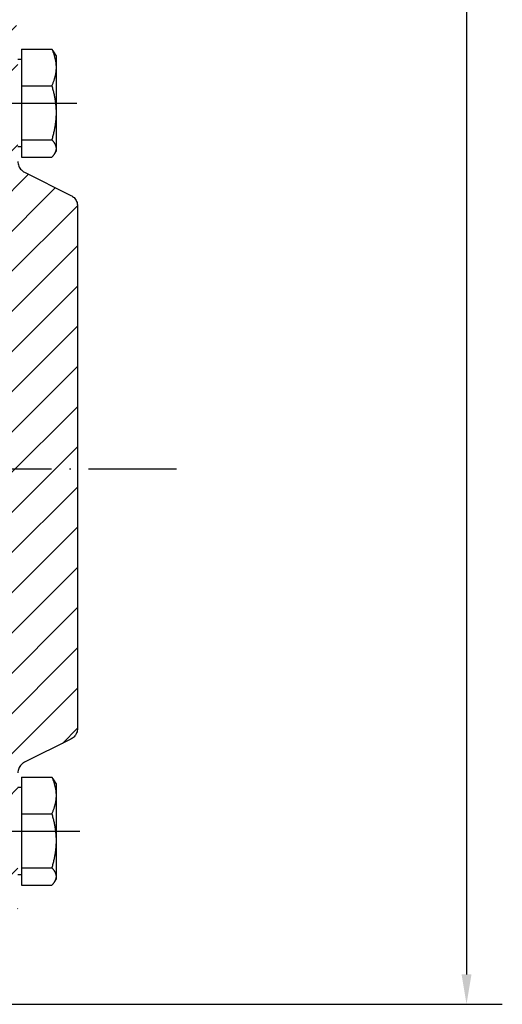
# Model space of a CAD drawing. Header units: millimetres. Extents: x -1 to 1188, y 0 to 841.
# Tile 21 of 32: x 390 to 430, y 445 to 528. Entities that reach past the tile are written whole.
import ezdxf

# ---------------------------------------------------------------- set-up
doc = ezdxf.new("R2010")
doc.units = ezdxf.units.MM
doc.linetypes.add('DuongTam', pattern=[30, 24, -3, 0, -3])
for name, color, linetype in [('DuongTam', 3, 'DuongTam'), ('KichThuoc', 6, 'Continuous'), ('Lien_Dam', 7, 'Continuous'), ('MatCat', 1, 'Continuous')]:
    doc.layers.add(name, color=color, linetype=linetype)

msp = doc.modelspace()

# ---------------------------------------------------------------- hatches: boundary and pattern name
at = {"layer": 'MatCat'}
h = msp.add_hatch(dxfattribs=at)
h.set_pattern_fill('ANSI31', color=256, scale=0.75, style=0)
h.set_pattern_definition([(45, (387.282, 524.8932), (-1.6838, 1.6838), [])])
h.paths.add_polyline_path([(389.65185, 523.39433), (389.65185, 527.14433), (384.65185, 527.14433), (384.65185, 523.39433)])
h.paths.add_polyline_path([(389.65185, 456.89433), (384.65185, 456.89433), (384.65185, 453.14433), (389.65185, 453.14433)])
edge = h.paths.add_edge_path()
edge.add_spline(control_points=[(394.65185, 512.02629), (394.65185, 512.14971), (394.62296, 512.29496), (394.52851, 512.523), (394.44623, 512.64613), (394.28794, 512.80442), (394.19378, 512.87336), (394.09907, 512.92072)], knot_values=[0.08783358, 0.08783358, 0.08783358, 0.08783358, 0.16188171, 0.16188171, 0.23592984, 0.23592984, 0.29619252, 0.29619252, 0.29619252, 0.29619252], degree=3, periodic=0)
edge.add_line((394.09907, 512.92072), (390.20464, 514.86793))
edge.add_spline(control_points=[(390.20464, 514.86793), (390.10992, 514.91529), (390.01577, 514.98424), (389.85748, 515.14252), (389.7752, 515.26566), (389.68075, 515.4937), (389.65185, 515.63895), (389.65185, 515.76236)], knot_values=[0.29619252, 0.29619252, 0.29619252, 0.29619252, 0.3564552, 0.3564552, 0.43050333, 0.43050333, 0.50455146, 0.50455146, 0.50455146, 0.50455146], degree=3, periodic=0)
edge.add_line((389.65185, 515.76236), (389.65185, 517.89433))
edge.add_line((389.65185, 517.89433), (384.65185, 517.89433))
edge.add_line((384.65185, 517.89433), (384.65185, 510.14433))
edge.add_line((384.65185, 510.14433), (384.65185, 509.64433))
edge.add_line((384.65185, 509.64433), (383.65185, 509.64433))
edge.add_line((383.65185, 509.64433), (383.65185, 510.14433))
edge.add_line((383.65185, 510.14433), (369.77685, 510.14433))
edge.add_line((369.77685, 510.14433), (369.27685, 509.64433))
edge.add_line((369.27685, 509.64433), (369.27685, 508.14433))
edge.add_line((369.27685, 508.14433), (369.77685, 507.64433))
edge.add_line((369.77685, 507.64433), (388.65185, 507.64433))
edge.add_line((388.65185, 507.64433), (388.65185, 489.99843))
edge.add_line((388.65185, 489.99843), (394.65185, 489.99843))
edge.add_line((394.65185, 489.99843), (394.65185, 512.02629))
edge = h.paths.add_edge_path()
edge.add_line((388.65185, 472.64433), (369.77685, 472.64433))
edge.add_line((369.77685, 472.64433), (369.27685, 472.14433))
edge.add_line((369.27685, 472.14433), (369.27685, 470.64433))
edge.add_line((369.27685, 470.64433), (369.77685, 470.14433))
edge.add_line((369.77685, 470.14433), (383.65185, 470.14433))
edge.add_line((383.65185, 470.14433), (383.65185, 470.64433))
edge.add_line((383.65185, 470.64433), (384.65185, 470.64433))
edge.add_line((384.65185, 470.64433), (384.65185, 462.39432))
edge.add_line((384.65185, 462.39432), (389.65185, 462.39432))
edge.add_line((389.65185, 462.39432), (389.65185, 463.30182))
edge.add_line((389.65185, 463.30182), (389.65185, 464.52629))
edge.add_spline(control_points=[(389.65185, 464.52629), (389.65185, 464.64971), (389.68075, 464.79496), (389.7752, 465.023), (389.85748, 465.14614), (390.01577, 465.30442), (390.10992, 465.37336), (390.20464, 465.42072)], knot_values=[0.68021862, 0.68021862, 0.68021862, 0.68021862, 0.75426675, 0.75426675, 0.82831488, 0.82831488, 0.88857756, 0.88857756, 0.88857756, 0.88857756], degree=3, periodic=0)
edge.add_line((390.20464, 465.42072), (394.09907, 467.36794))
edge.add_spline(control_points=[(394.09907, 467.36794), (394.19378, 467.41529), (394.28794, 467.48424), (394.44623, 467.64252), (394.52851, 467.76566), (394.62296, 467.9937), (394.65185, 468.13895), (394.65185, 468.26236)], knot_values=[0.88857756, 0.88857756, 0.88857756, 0.88857756, 0.94884024, 0.94884024, 1.02288837, 1.02288837, 1.09693651, 1.09693651, 1.09693651, 1.09693651], degree=3, periodic=0)
edge.add_line((394.65185, 468.26236), (394.65185, 489.99843))
edge.add_line((394.65185, 489.99843), (388.65185, 489.99843))
edge.add_line((388.65185, 489.99843), (388.65185, 472.64433))

# ---------------------------------------------------------------- linework, layer by layer
at = {"layer": 'DuongTam', "ltscale": 0.4}
for p, q in [((364.54309, 520.64424), (394.60475, 520.64424)), ((363.35034, 459.64424), (394.84673, 459.64424))]:
    msp.add_line(p, q, dxfattribs=at)
at = {"layer": 'DuongTam', "ltscale": 0.5}
msp.add_line((93.57561, 489.99843), (402.95619, 489.99843), dxfattribs=at)
at = {"layer": 'KichThuoc'}
for p, q in [((427.25838, 742.64433), (427.25838, 447.64433)), ((259.15185, 445.14433), (430.25838, 445.14433))]:
    msp.add_line(p, q, dxfattribs=at)
msp.add_solid([(426.84171, 447.64433), (427.67505, 447.64433), (427.25838, 445.14433)], dxfattribs=at)
at = {"layer": 'Lien_Dam'}
for p, q in [((389.9519, 525.17152), (389.9519, 522.11519)), ((389.9519, 525.17152), (392.49464, 525.17152)), ((392.8519, 524.64433), (392.72507, 524.86401)), ((389.9519, 524.30183), (389.65185, 524.30183)), ((392.8519, 524.64433), (392.8519, 523.64336)), ((392.8519, 523.64336), (392.8519, 519.8516)), ((389.9519, 522.11519), (389.9519, 517.58801)), ((389.9519, 522.11519), (392.49464, 522.11519)), ((392.8519, 519.8516), (392.8519, 516.85257)), ((389.9519, 517.58801), (392.49464, 517.58801)), ((389.9519, 517.58801), (389.9519, 516.11714)), ((389.9519, 516.98683), (389.65185, 516.98683)), ((392.8519, 516.64433), (392.72507, 516.42465)), ((392.8519, 516.85257), (392.8519, 516.64433)), ((389.9519, 516.11714), (392.49464, 516.11714)), ((390.20464, 514.86793), (394.09907, 512.92072)), ((394.65185, 512.02629), (394.65185, 468.26236)), ((394.09907, 467.36794), (390.20464, 465.42072)), ((389.9519, 464.17152), (389.9519, 461.1152)), ((389.9519, 464.17152), (392.49464, 464.17152)), ((392.8519, 463.64433), (392.72507, 463.86401)), ((389.9519, 463.30183), (389.65185, 463.30183)), ((392.8519, 463.64433), (392.8519, 462.64336)), ((392.8519, 462.64336), (392.8519, 458.8516)), ((389.9519, 461.1152), (389.9519, 456.58801)), ((389.9519, 461.1152), (392.49464, 461.1152)), ((392.8519, 458.8516), (392.8519, 455.85257)), ((389.9519, 456.58801), (392.49464, 456.58801)), ((389.9519, 456.58801), (389.9519, 455.11714)), ((389.9519, 455.98683), (389.65185, 455.98683)), ((392.8519, 455.64433), (392.72507, 455.42465)), ((392.8519, 455.85257), (392.8519, 455.64433)), ((389.9519, 455.11714), (392.49464, 455.11714))]:
    msp.add_line(p, q, dxfattribs=at)
for points, weights in [([(392.49464, 525.17152), (392.8519, 524.35258), (392.8519, 523.64336)], [1, 1.0379548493, 1]), ([(392.72507, 524.86401), (392.64031, 525.01082), (392.49464, 525.17152)], [1.01819962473, 1.01513546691, 1]), ([(392.8519, 523.64336), (392.8519, 522.93413), (392.49464, 522.11519)], [1, 1.0379548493, 1]), ([(392.49464, 522.11519), (392.8519, 520.90214), (392.8519, 519.8516)], [1, 1.0379548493, 1]), ([(392.8519, 519.8516), (392.8519, 518.80106), (392.49464, 517.58801)], [1, 1.0379548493, 1]), ([(392.49464, 517.58801), (392.8519, 517.19389), (392.8519, 516.85257)], [1, 1.0379548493, 1]), ([(392.8519, 516.85257), (392.8519, 516.51126), (392.49464, 516.11714)], [1, 1.0379548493, 1]), ([(392.49464, 464.17152), (392.8519, 463.35258), (392.8519, 462.64336)], [1, 1.0379548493, 1]), ([(392.72507, 463.86401), (392.64031, 464.01082), (392.49464, 464.17152)], [1.01819962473, 1.01513546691, 1]), ([(392.8519, 462.64336), (392.8519, 461.93413), (392.49464, 461.1152)], [1, 1.0379548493, 1]), ([(392.49464, 461.1152), (392.8519, 459.90214), (392.8519, 458.8516)], [1, 1.0379548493, 1]), ([(392.8519, 458.8516), (392.8519, 457.80106), (392.49464, 456.58801)], [1, 1.0379548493, 1]), ([(392.49464, 456.58801), (392.8519, 456.19389), (392.8519, 455.85257)], [1, 1.0379548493, 1]), ([(392.8519, 455.85257), (392.8519, 455.51126), (392.49464, 455.11714)], [1, 1.0379548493, 1])]:
    msp.add_rational_spline(points, weights, degree=2, dxfattribs=at)
for points, knots in [([(389.65185, 515.76236), (389.65185, 515.63895), (389.68075, 515.4937), (389.7752, 515.26566), (389.85748, 515.14252), (390.01577, 514.98424), (390.10992, 514.91529), (390.20464, 514.86793)], [0.29619252, 0.29619252, 0.29619252, 0.29619252, 0.37024065, 0.37024065, 0.44428878, 0.44428878, 0.504551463, 0.504551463, 0.504551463, 0.504551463]), ([(394.09907, 512.92072), (394.19378, 512.87336), (394.28794, 512.80442), (394.44623, 512.64613), (394.52851, 512.523), (394.62296, 512.29496), (394.65185, 512.14971), (394.65185, 512.02629)], [0.087833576, 0.087833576, 0.087833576, 0.087833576, 0.148096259, 0.148096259, 0.222144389, 0.222144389, 0.29619252, 0.29619252, 0.29619252, 0.29619252]), ([(394.65185, 468.26236), (394.65185, 468.13895), (394.62296, 467.9937), (394.52851, 467.76566), (394.44623, 467.64252), (394.28794, 467.48424), (394.19378, 467.41529), (394.09907, 467.36794)], [0.888577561, 0.888577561, 0.888577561, 0.888577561, 0.962625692, 0.962625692, 1.036673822, 1.036673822, 1.096936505, 1.096936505, 1.096936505, 1.096936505]), ([(390.20464, 465.42072), (390.10992, 465.37336), (390.01577, 465.30442), (389.85748, 465.14614), (389.7752, 465.023), (389.68075, 464.79496), (389.65185, 464.64971), (389.65185, 464.52629)], [0.680218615, 0.680218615, 0.680218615, 0.680218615, 0.740481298, 0.740481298, 0.814529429, 0.814529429, 0.888577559, 0.888577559, 0.888577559, 0.888577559])]:
    msp.add_open_spline(points, degree=3, knots=knots, dxfattribs=at)

doc.saveas('drawing.dxf')
